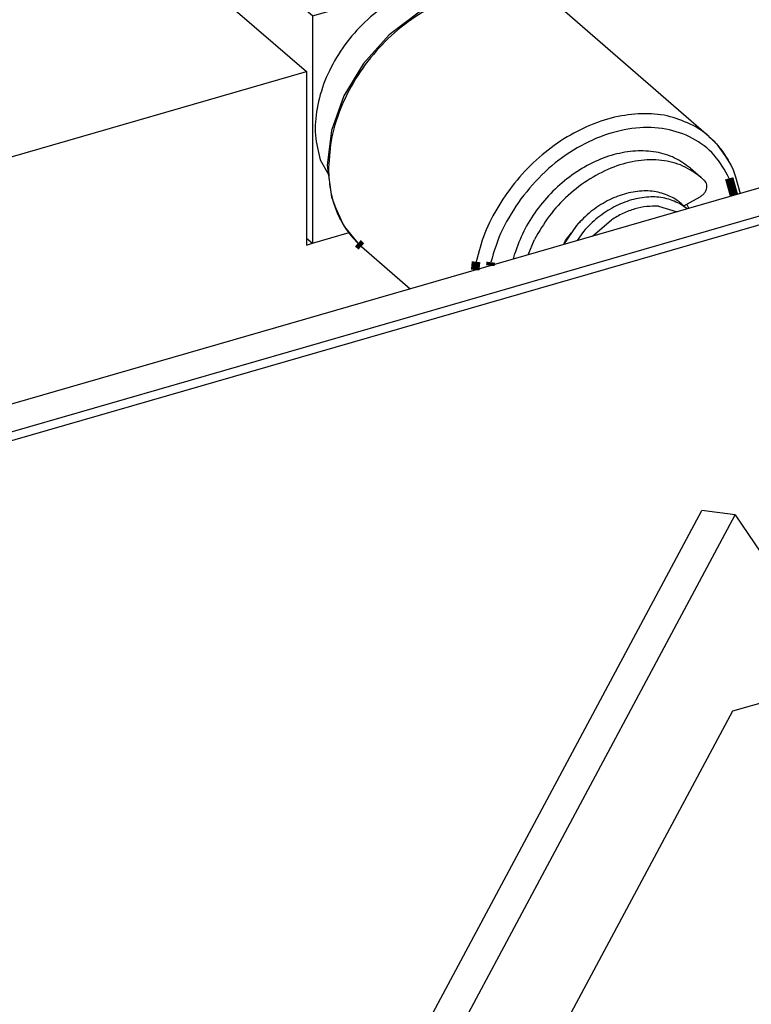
# Model space of a CAD drawing. Header units: inches. Extents: x -28 to 813, y -36 to 558.
# Tile 46 of 93: x 292 to 314, y 352 to 381. Entities that reach past the tile are written whole.
import ezdxf

# ---------------------------------------------------------------- set-up
doc = ezdxf.new("R2010")
doc.units = ezdxf.units.IN

# ---------------------------------------------------------------- blocks, each defined once
blk = doc.blocks.new('1410-1581_7', base_point=(301.246, 373.021))
at = {"color": 7, "linetype": 'Continuous'}
for p, q in [((305.641, 381.674), (304.858, 381.491)), ((305.807, 381.71), (305.641, 381.674)), ((306.565, 381.688), (305.807, 381.71)), ((306.784, 381.673), (306.565, 381.688)), ((306.796, 381.671), (306.784, 381.673)), ((307.6, 381.398), (306.796, 381.671)), ((304.858, 381.491), (303.907, 381.032)), ((307.64, 381.378), (307.6, 381.398)), ((308.129, 381.051), (307.64, 381.378)), ((303.907, 381.032), (303.038, 380.371)), ((312.304, 377.435), (308.129, 381.051)), ((303.038, 380.371), (302.298, 379.546)), ((302.298, 379.546), (301.733, 378.606)), ((301.733, 378.606), (301.375, 377.605)), ((301.375, 377.605), (301.246, 376.599)), ((312.304, 377.435), (312.378, 377.36)), ((312.378, 377.36), (312.417, 377.327)), ((312.417, 377.327), (312.518, 377.22)), ((312.518, 377.22), (312.762, 376.878)), ((312.762, 376.878), (312.944, 376.588)), ((301.246, 376.599), (301.372, 375.677)), ((312.944, 376.588), (313.005, 376.467)), ((313.005, 376.467), (313.074, 376.266)), ((313.074, 376.266), (313.207, 375.779)), ((301.372, 375.677), (301.379, 375.65)), ((301.379, 375.65), (301.492, 375.376)), ((311.721, 375.351), (311.667, 375.472)), ((301.492, 375.376), (301.693, 374.917)), ((301.693, 374.917), (301.753, 374.818)), ((301.753, 374.818), (302.097, 374.391)), ((302.097, 374.391), (302.147, 374.335)), ((302.147, 374.335), (302.238, 374.247)), ((302.238, 374.247), (303.653, 373.021))]:
    blk.add_line(p, q, dxfattribs=at)
at = {"color": 3, "linetype": 'Continuous', "const_width": 0.25}
for points in [[(313.027, 375.727), (312.89, 376.219)], [(302.137, 374.34), (302.238, 374.247)], [(305.559, 373.804), (305.533, 373.564)], [(305.985, 373.791), (305.973, 373.691)]]:
    blk.add_lwpolyline(points, dxfattribs=at)
at = {"color": 3, "linetype": 'Continuous'}
for points, knots in [([(307.613, 381.397), (307.371, 381.495), (306.871, 381.697), (306.028, 381.728), (305.158, 381.572), (304.29, 381.217), (303.468, 380.69), (302.732, 380.013), (302.115, 379.22), (301.653, 378.349), (301.348, 377.443), (301.307, 376.825), (301.286, 376.524)], [0, 0, 0, 0, 0.780379, 1.605627, 2.486146, 3.420572, 4.397903, 5.400469, 6.407018, 7.395755, 8.347363, 9.248074, 9.248074, 9.248074, 9.248074]), ([(311.843, 377.753), (311.626, 377.849), (311.183, 378.044), (310.433, 378.116), (309.649, 378.031), (308.855, 377.779), (308.083, 377.376), (307.365, 376.837), (306.727, 376.185), (306.199, 375.444), (305.788, 374.649), (305.634, 374.082), (305.559, 373.804)], [0, 0, 0, 0, 0.704928, 1.444453, 2.228354, 3.058208, 3.928394, 4.827823, 5.74184, 6.654118, 7.548528, 8.411005, 8.411005, 8.411005, 8.411005]), ([(312.89, 376.219), (312.759, 376.455), (312.498, 376.923), (311.838, 377.418), (311.047, 377.687), (310.164, 377.709), (309.248, 377.495), (308.356, 377.058), (307.526, 376.437), (307.081, 375.899), (306.857, 375.628)], [0, 0, 0, 0, 0.802965, 1.593061, 2.407642, 3.275337, 4.20819, 5.201403, 6.237216, 7.289898, 7.289898, 7.289898, 7.289898]), ([(301.286, 376.524), (301.292, 376.364), (301.303, 376.049), (301.398, 375.593), (301.545, 375.166), (301.695, 374.911), (301.768, 374.786)], [0, 0, 0, 0, 0.48055, 0.943976, 1.392062, 1.827791, 1.827791, 1.827791, 1.827791]), ([(306.857, 375.628), (306.662, 375.338), (306.281, 374.769), (306.083, 374.113), (305.985, 373.791)], [0, 0, 0, 0, 1.040891, 2.043365, 2.043365, 2.043365, 2.043365])]:
    blk.add_open_spline(points, degree=3, knots=knots, dxfattribs=at)
at = {"color": 7, "linetype": 'Continuous'}
for points, knots in [([(308.129, 381.051), (308.049, 381.116), (307.888, 381.247), (307.705, 381.347), (307.613, 381.397)], [0, 0, 0, 0, 0.3104351, 0.6228868, 0.6228868, 0.6228868, 0.6228868]), ([(312.304, 377.435), (312.232, 377.494), (312.087, 377.613), (311.924, 377.707), (311.843, 377.753)], [0, 0, 0, 0, 0.2800993, 0.5616834, 0.5616834, 0.5616834, 0.5616834]), ([(312.87, 376.738), (312.803, 376.848), (312.67, 377.067), (312.493, 377.251), (312.405, 377.343)], [0, 0, 0, 0, 0.3847495, 0.7645928, 0.7645928, 0.7645928, 0.7645928]), ([(301.768, 374.786), (301.824, 374.706), (301.934, 374.547), (302.069, 374.409), (302.137, 374.34)], [0, 0, 0, 0, 0.2908315, 0.5793067, 0.5793067, 0.5793067, 0.5793067])]:
    blk.add_open_spline(points, degree=3, knots=knots, dxfattribs=at)
blk = doc.blocks.new('E6978-23796_3', base_point=(293.068, 374.303))
at = {"color": 7, "linetype": 'Continuous'}
for p, q in [((299.649, 389.533), (293.068, 387.633)), ((307.399, 382.821), (299.649, 389.533)), ((293.068, 387.633), (293.068, 385.876)), ((300.818, 380.921), (293.068, 387.633)), ((300.818, 380.921), (307.399, 382.821)), ((307.399, 382.821), (307.399, 381.467)), ((305.916, 381.713), (305.711, 381.818)), ((300.818, 380.921), (300.818, 374.339)), ((301.047, 376.752), (301.283, 376.329)), ((310.84, 375.409), (311.382, 375.253)), ((311.669, 375.335), (311.45, 375.488)), ((311.495, 375.49), (311.673, 375.337)), ((308.467, 374.857), (308.092, 374.303)), ((308.935, 374.546), (309.477, 375.016)), ((300.818, 374.339), (301.883, 374.647)), ((308.667, 374.684), (308.486, 374.417)), ((300.644, 374.489), (300.818, 374.339))]:
    blk.add_line(p, q, dxfattribs=at)
for points, knots in [([(301.309, 387.067), (301.284, 387.211), (301.231, 387.522), (300.864, 387.911), (300.352, 388.234), (299.688, 388.479), (298.925, 388.632), (298.108, 388.685), (297.292, 388.632), (296.529, 388.479), (295.867, 388.234), (295.348, 387.911), (294.999, 387.522), (294.867, 387.067), (294.999, 386.613), (295.348, 386.223), (295.867, 385.9), (296.529, 385.655), (297.292, 385.502), (298.108, 385.449), (298.925, 385.502), (299.688, 385.655), (300.352, 385.9), (300.864, 386.223), (301.231, 386.613), (301.284, 386.924), (301.309, 387.067)], [0, 0, 0, 0, 0.428225, 0.92933, 1.536306, 2.24615, 3.034308, 3.864321, 4.694334, 5.482492, 6.192336, 6.799312, 7.300417, 7.728642, 8.156867, 8.657972, 9.264948, 9.974793, 10.76295, 11.592963, 12.422976, 13.211134, 13.920978, 14.527954, 15.029059, 15.457284, 15.457284, 15.457284, 15.457284]), ([(305.309, 383.603), (305.284, 383.746), (305.231, 384.058), (304.864, 384.447), (304.352, 384.77), (303.688, 385.015), (302.925, 385.168), (302.108, 385.221), (301.292, 385.168), (300.529, 385.015), (299.867, 384.77), (299.348, 384.447), (298.999, 384.058), (298.867, 383.603), (298.999, 383.148), (299.348, 382.759), (299.867, 382.436), (300.529, 382.191), (301.292, 382.038), (302.108, 381.985), (302.925, 382.038), (303.688, 382.191), (304.352, 382.436), (304.864, 382.759), (305.231, 383.148), (305.284, 383.46), (305.309, 383.603)], [0, 0, 0, 0, 0.428225, 0.92933, 1.536306, 2.24615, 3.034308, 3.864321, 4.694334, 5.482492, 6.192336, 6.799312, 7.300417, 7.728642, 8.156867, 8.657972, 9.264948, 9.974793, 10.76295, 11.592963, 12.422976, 13.211134, 13.920978, 14.527954, 15.029059, 15.457284, 15.457284, 15.457284, 15.457284]), ([(305.711, 381.818), (305.477, 381.863), (304.993, 381.957), (304.227, 381.844), (303.465, 381.565), (302.739, 381.115), (302.091, 380.525), (301.555, 379.828), (301.16, 379.06), (300.933, 378.264), (300.868, 377.478), (300.988, 376.988), (301.047, 376.752)], [0, 0, 0, 0, 0.710315, 1.470779, 2.282663, 3.136431, 4.015016, 4.897323, 5.761679, 6.589263, 7.367597, 8.093973, 8.093973, 8.093973, 8.093973]), ([(311.25, 375.661), (311.112, 375.721), (310.829, 375.845), (310.345, 375.869), (309.843, 375.781), (309.344, 375.574), (308.869, 375.268), (308.602, 374.995), (308.467, 374.857)], [0, 0, 0, 0, 0.447684, 0.921402, 1.428014, 1.966812, 2.530896, 3.109159, 3.109159, 3.109159, 3.109159]), ([(311.45, 375.488), (311.312, 375.548), (311.029, 375.672), (310.545, 375.696), (310.043, 375.608), (309.544, 375.4), (309.069, 375.095), (308.802, 374.822), (308.667, 374.684)], [0, 0, 0, 0, 0.447684, 0.921401, 1.428013, 1.96681, 2.530894, 3.109156, 3.109156, 3.109156, 3.109156]), ([(310.84, 375.409), (310.728, 375.411), (310.498, 375.415), (310.151, 375.339), (309.803, 375.211), (309.587, 375.082), (309.477, 375.016)], [0, 0, 0, 0, 0.335446, 0.688259, 1.057804, 1.441632, 1.441632, 1.441632, 1.441632]), ([(311.495, 375.49), (311.457, 375.522), (311.38, 375.585), (311.293, 375.635), (311.25, 375.661)], [0, 0, 0, 0, 0.1490589, 0.2988436, 0.2988436, 0.2988436, 0.2988436])]:
    blk.add_open_spline(points, degree=3, knots=knots, dxfattribs=at)
blk = doc.blocks.new('0510-1665_6', base_point=(306.645, 373.885))
at = {"color": 7, "linetype": 'Continuous'}
for p, q in [((311.767, 376.511), (312.067, 376.252)), ((311.575, 375.421), (312.052, 375.686)), ((308.584, 374.959), (308.527, 374.909)), ((308.15, 374.417), (308.322, 374.643)), ((307.07, 374.008), (307.248, 374.445)), ((308.113, 374.333), (308.15, 374.417)), ((306.645, 373.885), (306.677, 374.04))]:
    blk.add_line(p, q, dxfattribs=at)
for points, knots in [([(311.767, 376.511), (311.619, 376.619), (311.319, 376.839), (310.764, 377), (310.165, 377.031), (309.538, 376.922), (308.914, 376.682), (308.316, 376.322), (307.77, 375.858), (307.301, 375.309), (306.919, 374.702), (306.757, 374.259), (306.677, 374.04)], [0, 0, 0, 0, 0.545439, 1.108517, 1.702448, 2.333619, 3.001429, 3.699454, 4.417084, 5.141235, 5.858034, 6.5545, 6.5545, 6.5545, 6.5545]), ([(312.067, 376.252), (311.9, 376.371), (311.558, 376.615), (310.92, 376.766), (310.235, 376.753), (309.529, 376.565), (308.841, 376.221), (308.21, 375.736), (307.656, 375.144), (307.384, 374.677), (307.248, 374.445)], [0, 0, 0, 0, 0.611926, 1.248345, 1.926216, 2.651474, 3.41958, 4.218021, 5.029308, 5.833988, 5.833988, 5.833988, 5.833988]), ([(312.052, 375.686), (312.078, 375.704), (312.132, 375.739), (312.193, 375.816), (312.233, 375.901), (312.248, 375.988), (312.238, 376.072), (312.206, 376.114), (312.191, 376.134)], [0, 0, 0, 0, 0.0956498, 0.1930148, 0.2876805, 0.3760358, 0.4565912, 0.5310892, 0.5310892, 0.5310892, 0.5310892]), ([(312.191, 376.134), (312.171, 376.154), (312.131, 376.195), (312.088, 376.233), (312.067, 376.252)], [0, 0, 0, 0, 0.0856922, 0.1713116, 0.1713116, 0.1713116, 0.1713116])]:
    blk.add_open_spline(points, degree=3, knots=knots, dxfattribs=at)
blk = doc.blocks.new('N2605-24170', base_point=(42.656, 167.422))
at = {"color": 7, "linetype": 'Continuous'}
for p, q in [((293.094, 385.851), (300.644, 379.312)), ((326.109, 379.504), (268.739, 362.943)), ((262.539, 368.312), (300.644, 379.312)), ((300.644, 379.312), (300.644, 374.289)), ((268.106, 361.952), (324.922, 378.353)), ((300.818, 374.339), (301.883, 374.647)), ((300.644, 374.289), (300.818, 374.339))]:
    blk.add_line(p, q, dxfattribs=at)
blk = doc.blocks.new('N2605-04170', base_point=(241.817, 273.081))
at = {"color": 7, "linetype": 'Continuous'}
for p, q in [((324.643, 378.013), (241.817, 354.103)), ((300.453, 344.873), (312.099, 366.607)), ((313.065, 366.477), (312.099, 366.607)), ((301.419, 344.744), (313.065, 366.477)), ((313.065, 366.477), (314.877, 363.796)), ((314.077, 361.106), (312.988, 360.792)), ((312.988, 360.792), (304.313, 344.604))]:
    blk.add_line(p, q, dxfattribs=at)
blk = doc.blocks.new('N2605-64170', base_point=(42.656, 167.422))
for name, p in [('N2605-24170', (42.656, 167.422)), ('N2605-04170', (241.817, 273.081)), ('E6978-23796_3', (293.068, 374.303)), ('1410-1581_7', (301.246, 373.021)), ('0510-1665_6', (306.645, 373.885))]:
    blk.add_blockref(name, p)
blk = doc.blocks.new('N2605-96570__120', base_point=(42.656, 167.422))
blk.add_blockref('N2605-64170', (42.656, 167.422))
blk = doc.blocks.new('Gen1', base_point=(419.4, 356.4))
blk.add_blockref('N2605-96570__120', (42.656, 167.422))

msp = doc.modelspace()

# ---------------------------------------------------------------- block references
msp.add_blockref('Gen1', (419.4, 356.4))

doc.saveas('drawing.dxf')
